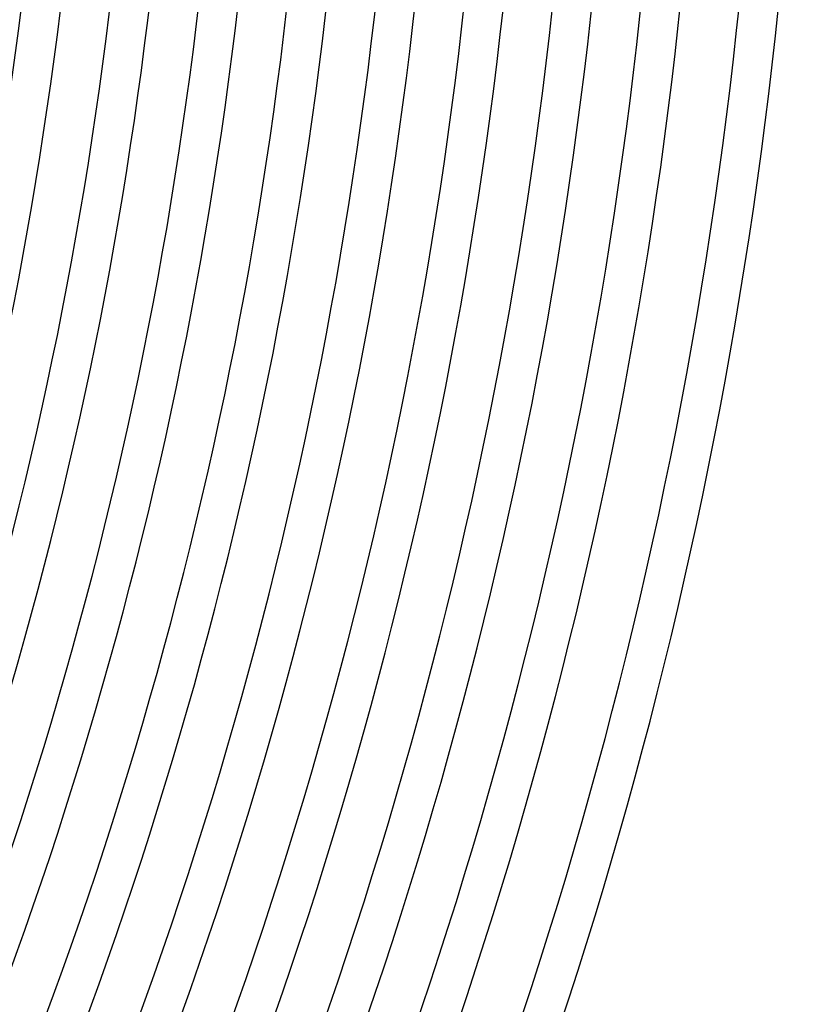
# Model space of a CAD drawing. Header units: millimetres. Extents: x -535 to 535, y -535 to 535.
# Tile 90 of 106: x 410 to 490, y -152 to -51. Entities that reach past the tile are written whole.
import ezdxf

# ---------------------------------------------------------------- set-up
doc = ezdxf.new("R2010")
doc.units = ezdxf.units.MM
doc.layers.add('THICK', color=7, linetype='Continuous')

msp = doc.modelspace()

# ---------------------------------------------------------------- linework, layer by layer
at = {"layer": 'THICK'}
for radius, start, end in [(413, 315.2485, 359.7515), (417, 315.2748, 359.7252), (422, 315.2362, 359.7638), (426, 315.269, 359.731), (431, 315.2236, 359.7764), (435, 315.2635, 359.7366), (440, 315.2104, 359.7896), (444, 315.2581, 359.7419), (449, 315.1966, 359.8034), (453, 315.253, 359.747), (458, 315.1821, 359.8179), (462, 315.248, 359.752), (467, 315.1667, 359.8333), (471, 315.2433, 359.7567), (476, 315.15, 359.85), (480, 315.2387, 359.7612), (486, 315.2168, 359.7833), (490, 315.2335, 359.7665)]:
    msp.add_arc((0, 0), radius, start, end, dxfattribs=at)

doc.saveas('drawing.dxf')
